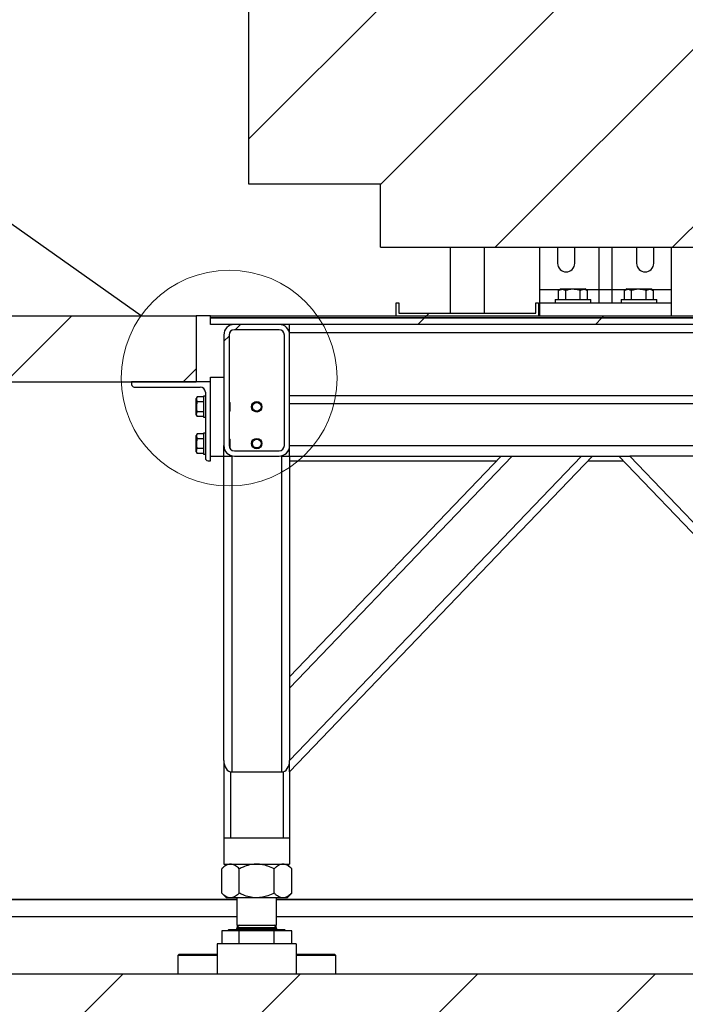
# Model space of a CAD drawing. Header units: millimetres. Extents: x 5 to 589, y 5 to 415.
# Tile 84 of 96: x 401 to 417, y 367 to 391. Entities that reach past the tile are written whole.
import ezdxf

# ---------------------------------------------------------------- set-up
doc = ezdxf.new("R2010")
doc.units = ezdxf.units.MM
doc.layers.add('TRAIT-FINS', color=9, linetype='Continuous')
doc.layers.add('TRAIT-FORT', color=4, linetype='Continuous', lineweight=25)
doc.dimstyles.new('SLDDIMSTYLE4', dxfattribs={"dimtxt": 0.18, "dimasz": 2, "dimexe": 0, "dimexo": 0.0625, "dimgap": 0, "dimtad": 0, "dimtih": 1, "dimtoh": 1, "dimdec": 0, "dimrnd": 1e-09, "dimzin": 0, "dimdsep": 46, "dimtxsty": 'Standard', "dimblk1": 'NONE', "dimblk2": 'NONE', "dimsah": 1, "dimcen": 0.09, "dimadec": 0, "dimazin": 0, "dimtfac": 2, "dimtdec": 0, "dimtofl": 0, "dimtmove": 0, "dimatfit": 3, "dimldrblk": 'NONE', "dimfxl": 0, "dimfrac": 2, "dimtolj": 1, "dimtzin": 0, "dimarcsym": 0})
pattern_1 = [(45, (0, 0), (-13.4704, 13.4704), []), (45, (4.49, 2e-323), (-13.4704, 13.4704), []), (45, (8.98, 4e-323), (-13.4704, 13.4704), []), (45, (13.47, 6e-323), (-13.4704, 13.4704), [])]

# ---------------------------------------------------------------- blocks, each defined once
blk = doc.blocks.new('_None')

msp = doc.modelspace()

# ---------------------------------------------------------------- hatches: boundary and pattern name
at = {"layer": 'TRAIT-FINS'}
h = msp.add_hatch(dxfattribs=at)
h.set_pattern_fill('ANSI31', color=9, style=0)
h.paths.add_polyline_path([(406.39675, 400.83711), (406.39675, 387.2878), (409.73009, 387.2878), (409.73009, 385.69455), (501.76342, 385.69455), (501.76342, 391.44406), (493.06342, 391.44406), (493.06342, 400.83711)], flags=0)
h = msp.add_hatch(dxfattribs=at)
h.set_pattern_fill('ANSI31', color=9, style=0)
h.paths.add_polyline_path([(410.19676, 384.2878), (410.13009, 384.2878), (410.13009, 383.95447), (413.73009, 383.95447), (413.73009, 384.2878), (413.66342, 384.2878), (413.66342, 384.02114), (410.19676, 384.02114)], flags=0)
h = msp.add_hatch(dxfattribs=at)
h.set_pattern_fill('ANSI31', color=9, style=0)
h.paths.add_polyline_path([(405.06289, 383.95447), (385.06289, 383.95447), (385.06289, 382.2878), (405.06289, 382.2878)], flags=0)
h = msp.add_hatch(dxfattribs=at)
h.set_pattern_fill('DIN 201 acier et fonte', color=9, style=0, pattern_type=2)
h.set_pattern_definition(pattern_1)
h.paths.add_polyline_path([(433.93011, 383.95447), (425.81663, 383.95447), (422.19731, 383.95447), (413.74306, 383.95447), (410.13816, 383.95447), (405.42999, 383.95447), (405.42999, 383.90447), (438.09666, 383.90447), (438.09666, 383.95447)], flags=0)
h = msp.add_hatch(dxfattribs=at)
h.set_pattern_fill('DIN 201 acier et fonte', color=9, style=0, pattern_type=2)
h.set_pattern_definition(pattern_1)
h.paths.add_polyline_path([(405.42999, 383.7378), (443.76332, 383.7378), (443.76332, 383.90447), (405.42999, 383.90447)], flags=0)
h = msp.add_hatch(dxfattribs=at)
h.set_pattern_fill('ANSI31', color=9, angle=3e-322, style=0)
edge = h.paths.add_edge_path(flags=0)
edge.add_arc((406.03009, 383.47114), 0.26667, 90, 180)
edge.add_line((405.76342, 383.47114), (405.76342, 380.67114))
edge.add_arc((406.03009, 380.67114), 0.26667, 180, 270)
edge.add_line((406.03009, 380.40447), (407.16342, 380.40447))
edge.add_arc((407.16342, 380.67114), 0.26667, 270, 360)
edge.add_line((407.43009, 380.67114), (407.43009, 383.47114))
edge.add_arc((407.16342, 383.47114), 0.26667, 0, 90)
edge.add_line((407.16342, 383.7378), (406.03009, 383.7378))
edge = h.paths.add_edge_path(flags=0)
edge.add_line((407.16342, 380.5378), (406.03009, 380.5378))
edge.add_arc((406.03009, 380.67114), 0.13333, 180, 270, ccw=False)
edge.add_line((405.89676, 380.67114), (405.89676, 383.47114))
edge.add_arc((406.03009, 383.47114), 0.13333, 90, 180, ccw=False)
edge.add_line((406.03009, 383.60447), (407.16342, 383.60447))
edge.add_arc((407.16342, 383.47114), 0.13333, 0, 90, ccw=False)
edge.add_line((407.29676, 383.47114), (407.29676, 380.67114))
edge.add_arc((407.16342, 380.67114), 0.13333, 270, 360, ccw=False)
h = msp.add_hatch(dxfattribs=at)
h.set_pattern_fill('ANSI31', color=9, angle=3e-322, style=0)
edge = h.paths.add_edge_path(flags=0)
edge.add_arc((406.03009, 383.47114), 0.26667, 90, 180)
edge.add_line((405.76342, 383.47114), (405.76342, 380.67114))
edge.add_arc((406.03009, 380.67114), 0.26667, 180, 270)
edge.add_line((406.03009, 380.40447), (407.16342, 380.40447))
edge.add_arc((407.16342, 380.67114), 0.26667, 270, 360)
edge.add_line((407.43009, 380.67114), (407.43009, 383.47114))
edge.add_arc((407.16342, 383.47114), 0.26667, 0, 90)
edge.add_line((407.16342, 383.7378), (406.03009, 383.7378))
edge = h.paths.add_edge_path(flags=0)
edge.add_line((407.16342, 380.5378), (406.03009, 380.5378))
edge.add_arc((406.03009, 380.67114), 0.13333, 180, 270, ccw=False)
edge.add_line((405.89676, 380.67114), (405.89676, 383.47114))
edge.add_arc((406.03009, 383.47114), 0.13333, 90, 180, ccw=False)
edge.add_line((406.03009, 383.60447), (407.16342, 383.60447))
edge.add_arc((407.16342, 383.47114), 0.13333, 0, 90, ccw=False)
edge.add_line((407.29676, 383.47114), (407.29676, 380.67114))
edge.add_arc((407.16342, 380.67114), 0.13333, 270, 360, ccw=False)
h = msp.add_hatch(dxfattribs=at)
h.set_pattern_fill('DIN 201 acier et fonte', color=9, style=0, pattern_type=2)
h.set_pattern_definition(pattern_1)
edge = h.paths.add_edge_path(flags=0)
edge.add_line((405.43009, 382.2878), (403.43009, 382.2878))
edge.add_line((403.43009, 382.2878), (403.43009, 382.22114))
edge.add_arc((403.49676, 382.22114), 0.06667, 180, 270)
edge.add_line((403.49676, 382.15447), (405.16342, 382.15447))
edge.add_arc((405.16342, 382.02114), 0.13333, 0, 90, ccw=False)
edge.add_line((405.29676, 382.02114), (405.29676, 380.35447))
edge.add_arc((405.36342, 380.35447), 0.06667, 180, 270)
edge.add_line((405.36342, 380.2878), (405.43009, 380.2878))
edge.add_line((405.43009, 380.2878), (405.43009, 382.2878))
h = msp.add_hatch(dxfattribs=at)
h.set_pattern_fill('ANSI31', color=9, style=0)
h.paths.add_polyline_path([(573.75423, 360.62114), (573.75423, 367.2878), (377.25137, 367.2878), (377.25137, 360.62114)], flags=0)

# ---------------------------------------------------------------- linework, layer by layer
at = {"color": 7, "linetype": 'Continuous', "lineweight": 18}
msp.add_circle((405.89811, 382.38178), 2.73183, dxfattribs=at)
at = {"layer": 'TRAIT-FORT', "color": 4, "linetype": 'Continuous', "lineweight": 25}
for p, q in [((406.39675, 387.2878), (406.39675, 400.83711)), ((409.73009, 387.2878), (406.39675, 387.2878)), ((409.73009, 385.69455), (409.73009, 387.2878)), ((409.73009, 385.69455), (501.76342, 385.69455)), ((411.49342, 385.68777), (411.49342, 384.02114)), ((412.36676, 385.68777), (411.49342, 385.68777)), ((412.36676, 384.02114), (412.36676, 385.68777)), ((413.76342, 384.62114), (413.76342, 385.69455)), ((414.21342, 385.69455), (414.21342, 385.2878)), ((414.64676, 385.2878), (414.64676, 385.69455)), ((415.26342, 384.62114), (415.26342, 385.69455)), ((415.59676, 384.62114), (415.59676, 385.69455)), ((416.21342, 385.69455), (416.21342, 385.2878)), ((416.64676, 385.2878), (416.64676, 385.69455)), ((417.09676, 384.62114), (417.09676, 385.69455)), ((413.76342, 384.2878), (413.76342, 384.62114)), ((413.76342, 384.62114), (414.27529, 384.62114)), ((414.23934, 384.37114), (414.23934, 384.60038)), ((414.30416, 384.6378), (414.24074, 384.60119)), ((414.30416, 384.6378), (414.90582, 384.6378)), ((414.42005, 384.37114), (414.42005, 384.60038)), ((414.7857, 384.37114), (414.7857, 384.60038)), ((414.96925, 384.60119), (414.90582, 384.6378)), ((414.93469, 384.62114), (415.26342, 384.62114)), ((414.97064, 384.37114), (414.97064, 384.60038)), ((415.26342, 384.62114), (415.59676, 384.62114)), ((415.26342, 384.2878), (415.26342, 384.62114)), ((415.59676, 384.2878), (415.59676, 384.62114)), ((415.59676, 384.62114), (415.94196, 384.62114)), ((415.90601, 384.37114), (415.90601, 384.60038)), ((415.97082, 384.6378), (415.9074, 384.60119)), ((415.97082, 384.6378), (416.57249, 384.6378)), ((416.08671, 384.37114), (416.08671, 384.60038)), ((416.45236, 384.37114), (416.45236, 384.60038)), ((416.63591, 384.60119), (416.57249, 384.6378)), ((416.60136, 384.62114), (417.09676, 384.62114)), ((416.63731, 384.37114), (416.63731, 384.60038)), ((417.09676, 384.2878), (417.09676, 384.62114)), ((410.13009, 383.95447), (410.13009, 384.2878)), ((410.13009, 384.2878), (410.19676, 384.2878)), ((410.19676, 384.2878), (410.19676, 384.02114)), ((413.66342, 384.02114), (413.66342, 384.2878)), ((413.66342, 384.2878), (413.73009, 384.2878)), ((413.73009, 384.2878), (413.73009, 383.95447)), ((413.76342, 383.95447), (413.76342, 384.2878)), ((413.76342, 384.2878), (417.09676, 384.2878)), ((414.15499, 384.37114), (414.15499, 384.2878)), ((414.15499, 384.37114), (415.05499, 384.37114)), ((415.05499, 384.2878), (415.05499, 384.37114)), ((415.26342, 384.2878), (415.59676, 384.2878)), ((415.82166, 384.37114), (415.82166, 384.2878)), ((415.82166, 384.37114), (416.72166, 384.37114)), ((416.72166, 384.2878), (416.72166, 384.37114)), ((417.09676, 383.95447), (417.09676, 384.2878)), ((385.06289, 383.95447), (405.06289, 383.95447)), ((405.06289, 383.95447), (405.06289, 382.2878)), ((405.42999, 383.95447), (405.06289, 383.95447)), ((405.42999, 383.90447), (405.42999, 383.95447)), ((405.42999, 383.95447), (410.13816, 383.95447)), ((405.42999, 383.7378), (405.42999, 383.90447)), ((405.42999, 383.90447), (443.76332, 383.90447)), ((438.09666, 383.90447), (405.42999, 383.90447)), ((410.13009, 383.95447), (413.73009, 383.95447)), ((410.13816, 383.95447), (413.74306, 383.95447)), ((410.19676, 384.02114), (413.66342, 384.02114)), ((413.74306, 383.95447), (422.19731, 383.95447)), ((443.76332, 383.7378), (405.42999, 383.7378)), ((407.16342, 383.7378), (406.03009, 383.7378)), ((407.16342, 383.60447), (406.03009, 383.60447)), ((407.43009, 383.5378), (407.43009, 383.7378)), ((407.43009, 383.5378), (423.43009, 383.5378)), ((407.43009, 383.47114), (407.43009, 383.5378)), ((405.76342, 383.47114), (405.76342, 380.67114)), ((405.89676, 383.47114), (405.89676, 380.67114)), ((407.29676, 380.67114), (407.29676, 383.47114)), ((407.43009, 380.67114), (407.43009, 383.47114)), ((385.06289, 382.2878), (405.06289, 382.2878)), ((403.43009, 382.2878), (403.43009, 382.22114)), ((405.43009, 382.2878), (403.43009, 382.2878)), ((405.43009, 382.40447), (405.76342, 382.40447)), ((405.43009, 382.2878), (405.43009, 382.40447)), ((405.43009, 380.2878), (405.43009, 382.2878)), ((403.49676, 382.15447), (405.16342, 382.15447)), ((405.08903, 381.90465), (405.06342, 381.8603)), ((405.06342, 381.65447), (405.06342, 381.8603)), ((405.24676, 381.90465), (405.08903, 381.90465)), ((405.29676, 381.92114), (405.24676, 381.92114)), ((405.24676, 381.92114), (405.24676, 381.3878)), ((405.29676, 382.02114), (405.29676, 380.35447)), ((407.43009, 381.9378), (423.43009, 381.9378)), ((405.06342, 381.44864), (405.06342, 381.65447)), ((405.24676, 381.77956), (405.08903, 381.77956)), ((405.91342, 381.76447), (405.89676, 381.78114)), ((405.89676, 381.5278), (405.91342, 381.54447)), ((405.91342, 381.76447), (405.91342, 381.65447)), ((405.91342, 381.65447), (405.91342, 381.54447)), ((407.43009, 381.7378), (423.43009, 381.7378)), ((405.06342, 381.44864), (405.08903, 381.40428)), ((405.24676, 381.52938), (405.08903, 381.52938)), ((405.24676, 381.40428), (405.08903, 381.40428)), ((405.24676, 381.3878), (405.29676, 381.3878)), ((405.08903, 380.97132), (405.06342, 380.92697)), ((405.06342, 380.72114), (405.06342, 380.92697)), ((405.24676, 380.97132), (405.08903, 380.97132)), ((405.24676, 380.84623), (405.08903, 380.84623)), ((405.29676, 380.9878), (405.24676, 380.9878)), ((405.24676, 380.9878), (405.24676, 380.45447)), ((405.91342, 380.83114), (405.89676, 380.8478)), ((405.91342, 380.83114), (405.91342, 380.72114)), ((405.06342, 380.5153), (405.06342, 380.72114)), ((405.24676, 380.59604), (405.08903, 380.59604)), ((405.76342, 380.40447), (405.76342, 380.67114)), ((405.76342, 380.5878), (405.77678, 380.5878)), ((405.91183, 380.60955), (405.91342, 380.61114)), ((405.91342, 380.72114), (405.91342, 380.61114)), ((406.03009, 380.5378), (407.16342, 380.5378)), ((407.43009, 380.40447), (407.43009, 380.67114)), ((407.43009, 380.67114), (423.43009, 380.67114)), ((405.06342, 380.5153), (405.08903, 380.47095)), ((405.24676, 380.47095), (405.08903, 380.47095)), ((405.24676, 380.45447), (405.29676, 380.45447)), ((405.36342, 380.2878), (405.43009, 380.2878)), ((405.43009, 380.40447), (405.76336, 380.40447)), ((405.76336, 372.69353), (405.76336, 380.40447)), ((405.76336, 380.40447), (405.96336, 380.40447)), ((405.96336, 380.40447), (405.96336, 372.40447)), ((406.03009, 380.40447), (407.16342, 380.40447)), ((407.23002, 372.40447), (407.23002, 380.40447)), ((407.23002, 380.40447), (407.43002, 380.40447)), ((407.43002, 374.81328), (412.78825, 380.40447)), ((413.06526, 380.40447), (407.43002, 374.52422)), ((407.43002, 372.69353), (414.81968, 380.40447)), ((415.09669, 380.40447), (407.43002, 372.40447)), ((407.43002, 380.40447), (407.43002, 372.6936)), ((407.43002, 380.2878), (412.67645, 380.2878)), ((407.43009, 380.40447), (412.78825, 380.40447)), ((412.78825, 380.40447), (413.06526, 380.40447)), ((413.06526, 380.40447), (414.81968, 380.40447)), ((414.81968, 380.40447), (415.09669, 380.40447)), ((414.98489, 380.2878), (415.87523, 380.2878)), ((415.09669, 380.40447), (415.76342, 380.40447)), ((423.43009, 372.40447), (415.76342, 380.40447)), ((415.76342, 380.40447), (416.04044, 380.40447)), ((417.79485, 380.40447), (416.04044, 380.40447)), ((416.04044, 380.40447), (423.43002, 372.6936)), ((405.76342, 372.68606), (405.76342, 370.7378)), ((407.43002, 372.69353), (407.43002, 372.6936)), ((407.43002, 372.4085), (407.43002, 372.69353)), ((405.93009, 372.4085), (405.93009, 370.7378)), ((405.96336, 372.40447), (407.23002, 372.40447)), ((407.26336, 372.40851), (407.26336, 370.7378)), ((407.43002, 372.4085), (407.43002, 370.7378)), ((405.76339, 370.7378), (405.76339, 370.07114)), ((405.76339, 370.7378), (405.93009, 370.7378)), ((405.93009, 370.7378), (407.26336, 370.7378)), ((407.26336, 370.7378), (407.43006, 370.7378)), ((407.43006, 370.7378), (407.43006, 370.07114)), ((405.83006, 370.07114), (405.71145, 369.95253)), ((405.76339, 370.07114), (407.43006, 370.07114)), ((407.48199, 369.95253), (407.36339, 370.07114)), ((405.71145, 369.33641), (405.71145, 369.95253)), ((406.15409, 369.33641), (406.15409, 369.95253)), ((407.03936, 369.33641), (407.03936, 369.95253)), ((407.48199, 369.33641), (407.48199, 369.95253)), ((405.71145, 369.33641), (405.83006, 369.2178)), ((407.36339, 369.2178), (407.48199, 369.33641)), ((406.09672, 369.17519), (363.50153, 369.17519)), ((406.09672, 369.16704), (363.87671, 369.16704)), ((405.93277, 369.2178), (405.83006, 369.2178)), ((406.59672, 369.2178), (405.93277, 369.2178)), ((406.09672, 369.2178), (406.09672, 368.5278)), ((407.26068, 369.2178), (406.59672, 369.2178)), ((407.09672, 368.5278), (407.09672, 369.2178)), ((423.76339, 369.17519), (407.09672, 369.17519)), ((423.76339, 369.16704), (407.09672, 369.16704)), ((407.36339, 369.2178), (407.26068, 369.2178)), ((363.87671, 368.74371), (406.09672, 368.74371)), ((407.09672, 368.74371), (423.76339, 368.74371)), ((405.71145, 368.38447), (405.71145, 368.05447)), ((406.15409, 368.38447), (405.71145, 368.38447)), ((405.88506, 368.4078), (405.86172, 368.38447)), ((405.88506, 368.41114), (405.88506, 368.4078)), ((405.88506, 368.41114), (407.30839, 368.41114)), ((405.88506, 368.4078), (407.30839, 368.4078)), ((406.15987, 368.5278), (406.09672, 368.46466)), ((406.09672, 368.5278), (407.09672, 368.5278)), ((406.09672, 368.46466), (406.09672, 368.44447)), ((406.09672, 368.46466), (406.34672, 368.46466)), ((406.09672, 368.44447), (407.09672, 368.44447)), ((407.03936, 368.38447), (406.15409, 368.38447)), ((406.15409, 368.05447), (406.15409, 368.38447)), ((406.34672, 368.46466), (407.09672, 368.46466)), ((407.09672, 368.46466), (407.03358, 368.5278)), ((407.03936, 368.05447), (407.03936, 368.38447)), ((407.48199, 368.38447), (407.03936, 368.38447)), ((407.09672, 368.44447), (407.09672, 368.46466)), ((407.30839, 368.4078), (407.30839, 368.41114)), ((407.33172, 368.38447), (407.30839, 368.4078)), ((407.48199, 368.05447), (407.48199, 368.38447)), ((405.59672, 368.05447), (405.59672, 367.2878)), ((407.59672, 368.05447), (405.59672, 368.05447)), ((407.59672, 368.05447), (407.59672, 367.2878)), ((404.63006, 367.7878), (404.59672, 367.75447)), ((404.59672, 367.75447), (404.59672, 367.2878)), ((405.59672, 367.75447), (404.59672, 367.75447)), ((404.63006, 367.7878), (405.59672, 367.7878)), ((407.59672, 367.7878), (408.56339, 367.7878)), ((408.59672, 367.75447), (407.59672, 367.75447)), ((408.59672, 367.75447), (408.56339, 367.7878)), ((408.59672, 367.2878), (408.59672, 367.75447)), ((573.75423, 367.2878), (377.25137, 367.2878))]:
    msp.add_line(p, q, dxfattribs=at)
for centre, radius in [((406.59659, 381.65447), 0.13333), ((406.59659, 381.65447), 0.11), ((406.59659, 380.72114), 0.13333), ((406.59659, 380.72114), 0.11)]:
    msp.add_circle(centre, radius, dxfattribs=at)
for centre, radius, start, end in [((414.43009, 385.2878), 0.21667, 180, 0), ((416.43009, 385.2878), 0.21667, 180, 0), ((406.03009, 383.47114), 0.26667, 90, 180), ((406.03009, 383.47114), 0.13333, 90, 180), ((407.16342, 383.47114), 0.26667, 0, 90), ((407.16342, 383.47114), 0.13333, 0, 90), ((403.49676, 382.22114), 0.06667, 180, 270), ((405.16342, 382.02114), 0.13333, 0, 90), ((406.03009, 380.67114), 0.26667, 180, 270), ((406.03009, 380.67114), 0.13333, 180, 270), ((407.16342, 380.67114), 0.26667, 270, 0), ((407.16342, 380.67114), 0.13333, 270, 0), ((405.36342, 380.35447), 0.06667, 180, 270), ((406.06339, 368.44447), 0.03333, 270, 360), ((407.13006, 368.44447), 0.03333, 180, 270)]:
    msp.add_arc(centre, radius, start, end, dxfattribs=at)
for centre, major_axis, start_param, end_param in [((405.96336, 372.69353), (0, -0.28906), 4.71238898, 6.28318531), ((407.23002, 372.69353), (0, 0.28906), 3.14159265, 4.71238898)]:
    msp.add_ellipse(centre, major_axis=major_axis, ratio=0.69190536, start_param=start_param, end_param=end_param, dxfattribs=at)
for points, knots in [([(414.23934, 384.60038), (414.26238, 384.61171), (414.30045, 384.63044), (414.35566, 384.62865), (414.39271, 384.61563), (414.41401, 384.60375), (414.42005, 384.60038)], [0, 0, 0, 0, 0.3862435, 0.63843083, 0.89743273, 1, 1, 1, 1]), ([(414.7857, 384.60038), (414.75396, 384.60855), (414.6898, 384.62506), (414.59474, 384.6311), (414.50387, 384.62224), (414.44816, 384.60771), (414.42005, 384.60038)], [0, 0, 0, 0, 0.26460585, 0.53494964, 0.7653441, 1, 1, 1, 1]), ([(414.7857, 384.60038), (414.80175, 384.60855), (414.8342, 384.62506), (414.88228, 384.6311), (414.92824, 384.62224), (414.95642, 384.60771), (414.97064, 384.60038)], [0, 0, 0, 0, 0.26460585, 0.534949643, 0.765344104, 1, 1, 1, 1]), ([(415.90601, 384.60038), (415.92904, 384.61171), (415.96712, 384.63044), (416.02232, 384.62865), (416.05938, 384.61563), (416.08067, 384.60375), (416.08671, 384.60038)], [0, 0, 0, 0, 0.3862435, 0.63843083, 0.89743273, 1, 1, 1, 1]), ([(416.45236, 384.60038), (416.42063, 384.60855), (416.35647, 384.62506), (416.26141, 384.6311), (416.17053, 384.62224), (416.11482, 384.60771), (416.08671, 384.60038)], [0, 0, 0, 0, 0.26460585, 0.53494964, 0.7653441, 1, 1, 1, 1]), ([(416.45236, 384.60038), (416.46841, 384.60855), (416.50087, 384.62506), (416.54895, 384.6311), (416.59491, 384.62224), (416.62309, 384.60771), (416.63731, 384.60038)], [0, 0, 0, 0, 0.26460585, 0.534949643, 0.765344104, 1, 1, 1, 1]), ([(405.08903, 381.90465), (405.08348, 381.8938), (405.07227, 381.87187), (405.06605, 381.82929), (405.08013, 381.79882), (405.08903, 381.77956)], [0, 0, 0, 0, 0.264862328, 0.535467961, 1, 1, 1, 1]), ([(405.08903, 381.77956), (405.08127, 381.74766), (405.06846, 381.69493), (405.06969, 381.61848), (405.07861, 381.56719), (405.08673, 381.53772), (405.08903, 381.52938)], [0, 0, 0, 0, 0.38639472, 0.63860277, 0.89762595, 1, 1, 1, 1]), ([(405.08903, 381.40428), (405.08348, 381.41513), (405.07227, 381.43707), (405.06605, 381.47965), (405.08013, 381.51012), (405.08903, 381.52938)], [0, 0, 0, 0, 0.26486233, 0.53546796, 1, 1, 1, 1]), ([(405.08903, 380.97132), (405.08348, 380.96047), (405.07227, 380.93853), (405.06605, 380.89596), (405.08013, 380.86549), (405.08903, 380.84623)], [0, 0, 0, 0, 0.264862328, 0.535467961, 1, 1, 1, 1]), ([(405.08903, 380.84623), (405.08127, 380.81433), (405.06846, 380.7616), (405.06969, 380.68515), (405.07861, 380.63386), (405.08673, 380.60439), (405.08903, 380.59604)], [0, 0, 0, 0, 0.38639472, 0.63860277, 0.89762595, 1, 1, 1, 1]), ([(405.08903, 380.47095), (405.08348, 380.4818), (405.07227, 380.50374), (405.06605, 380.54631), (405.08013, 380.57679), (405.08903, 380.59604)], [0, 0, 0, 0, 0.26486233, 0.53546796, 1, 1, 1, 1]), ([(405.93277, 370.07114), (405.91353, 370.06944), (405.87463, 370.06603), (405.81803, 370.0396), (405.76329, 370.00185), (405.72879, 369.96902), (405.71145, 369.95253)], [0, 0, 0, 0, 0.24957791, 0.50436411, 0.75104693, 1, 1, 1, 1]), ([(406.15409, 369.95253), (406.12377, 369.98042), (406.07786, 370.02265), (406.0121, 370.05679), (405.96867, 370.06957), (405.94204, 370.07073), (405.93277, 370.07114)], [0, 0, 0, 0, 0.43204542, 0.65434926, 0.87965336, 1, 1, 1, 1]), ([(406.59672, 370.07114), (406.58896, 370.07106), (406.52696, 370.07047), (406.40902, 370.05351), (406.26951, 370.0075), (406.18642, 369.96793), (406.15409, 369.95253)], [0, 0, 0, 0, 0.05039955, 0.40261353, 0.76758847, 1, 1, 1, 1]), ([(407.03936, 369.95253), (406.98748, 369.97647), (406.89217, 370.02044), (406.74285, 370.0627), (406.64587, 370.0683), (406.59672, 370.07114)], [0, 0, 0, 0, 0.370774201, 0.681181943, 1, 1, 1, 1]), ([(407.26068, 370.07114), (407.24143, 370.06944), (407.20254, 370.06603), (407.14593, 370.0396), (407.0912, 370.00185), (407.05669, 369.96902), (407.03936, 369.95253)], [0, 0, 0, 0, 0.24957791, 0.50436411, 0.75104693, 1, 1, 1, 1]), ([(407.48199, 369.95253), (407.45168, 369.98042), (407.40576, 370.02265), (407.34001, 370.05679), (407.29658, 370.06957), (407.26995, 370.07073), (407.26068, 370.07114)], [0, 0, 0, 0, 0.432045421, 0.654349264, 0.87965336, 1, 1, 1, 1]), ([(405.93277, 369.2178), (405.91353, 369.21949), (405.87463, 369.22291), (405.81803, 369.24934), (405.76329, 369.28709), (405.72879, 369.31992), (405.71145, 369.33641)], [0, 0, 0, 0, 0.249577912, 0.504364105, 0.751046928, 1, 1, 1, 1]), ([(406.15409, 369.33641), (406.12377, 369.30852), (406.07786, 369.26628), (406.0121, 369.23215), (405.96867, 369.21936), (405.94204, 369.21821), (405.93277, 369.2178)], [0, 0, 0, 0, 0.43204542, 0.65434926, 0.87965336, 1, 1, 1, 1]), ([(406.59672, 369.2178), (406.58896, 369.21788), (406.52696, 369.21847), (406.40902, 369.23543), (406.26951, 369.28144), (406.18642, 369.32101), (406.15409, 369.33641)], [0, 0, 0, 0, 0.050399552, 0.402613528, 0.76758847, 1, 1, 1, 1]), ([(407.03936, 369.33641), (406.98748, 369.31247), (406.89217, 369.26849), (406.74285, 369.22624), (406.64587, 369.22064), (406.59672, 369.2178)], [0, 0, 0, 0, 0.3707742, 0.68118194, 1, 1, 1, 1]), ([(407.26068, 369.2178), (407.24143, 369.21949), (407.20254, 369.22291), (407.14593, 369.24934), (407.0912, 369.28709), (407.05669, 369.31992), (407.03936, 369.33641)], [0, 0, 0, 0, 0.249577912, 0.504364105, 0.751046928, 1, 1, 1, 1]), ([(407.48199, 369.33641), (407.45168, 369.30852), (407.40576, 369.26628), (407.34001, 369.23215), (407.29658, 369.21936), (407.26995, 369.21821), (407.26068, 369.2178)], [0, 0, 0, 0, 0.432045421, 0.654349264, 0.87965336, 1, 1, 1, 1])]:
    msp.add_open_spline(points, degree=3, knots=knots, dxfattribs=at)

# ---------------------------------------------------------------- leaders
at = {"color": 7, "linetype": 'Continuous', "lineweight": 18, "has_arrowhead": 0}
msp.add_leader([(393.77982, 390.97267), (403.66949, 383.9617)], dimstyle='SLDDIMSTYLE4', dxfattribs=at)

doc.saveas('drawing.dxf')
